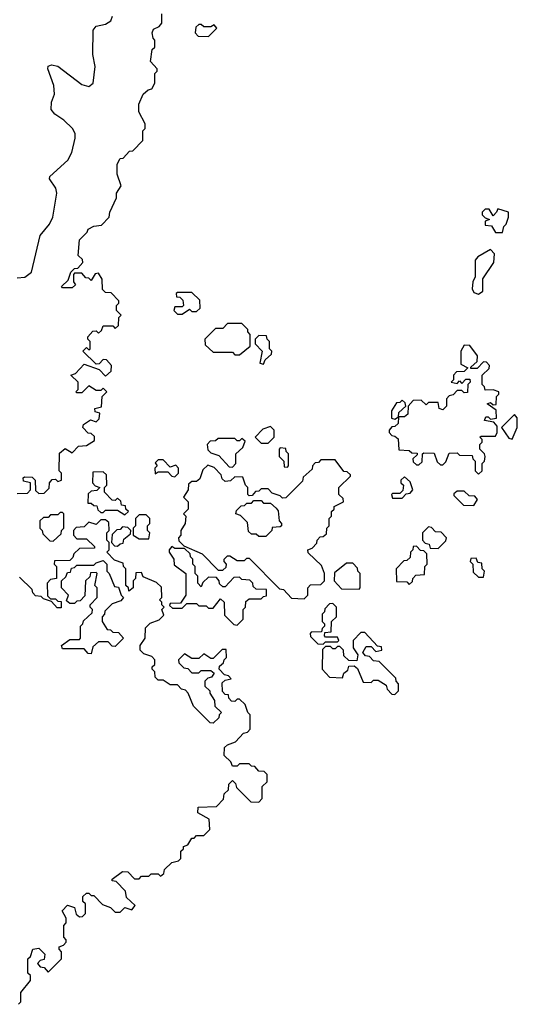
# Model space of a CAD drawing. Extents: x 2528705 to 2678277, y 911730 to 1023331.
# Tile 233 of 241: x 2676195 to 2678277, y 924505 to 928620. Entities that reach past the tile are written whole.
import ezdxf

# ---------------------------------------------------------------- set-up
doc = ezdxf.new("R2010")
doc.units = 0

msp = doc.modelspace()

# ---------------------------------------------------------------- linework, layer by layer
at = {"layer": '0CON20XD'}
for points in [[(2676185, 926640), (2676228.3, 926641.7), (2676240, 926655), (2676240, 926685), (2676211.7, 926691.7), (2676210, 926705), (2676215, 926710), (2676248.3, 926708.3), (2676260, 926695), (2676261.7, 926651.7), (2676275, 926640), (2676298.3, 926641.7), (2676318.3, 926661.7), (2676320, 926685), (2676331.7, 926698.3), (2676345, 926700), (2676355, 926690), (2676370, 926695), (2676370, 926725), (2676360, 926735), (2676361.7, 926808.3), (2676385, 926827.5), (2676415, 926810), (2676441.7, 926838.3), (2676475, 926840), (2676508.3, 926861.7), (2676508.3, 926878.3), (2676495, 926890), (2676481.7, 926891.7), (2676460, 926915), (2676461.7, 926928.3), (2676491.7, 926948.3), (2676515, 926940), (2676528.3, 926951.7), (2676530, 926975), (2676511.7, 926981.7), (2676510, 926995), (2676538.3, 927001.7), (2676540, 927045), (2676560, 927065), (2676545, 927080), (2676535, 927070), (2676515, 927070), (2676485, 927090), (2676455, 927060), (2676435, 927060), (2676430, 927065), (2676440, 927075), (2676440, 927105), (2676410, 927135), (2676428.3, 927141.7), (2676465, 927180), (2676528.3, 927158.3), (2676555, 927130), (2676578.3, 927151.7), (2676580, 927175), (2676558.3, 927198.3), (2676545, 927200), (2676528.3, 927181.7), (2676515, 927180), (2676460, 927235), (2676475, 927250), (2676485, 927240), (2676490, 927245), (2676490, 927275), (2676480, 927285), (2676480, 927295), (2676501.7, 927318.3), (2676515, 927320), (2676525, 927310), (2676538.3, 927321.7), (2676545, 927340), (2676585, 927340), (2676595, 927330), (2676608.3, 927341.7), (2676610, 927375), (2676620, 927385), (2676600, 927405), (2676600, 927425), (2676610, 927435), (2676610, 927445), (2676578.3, 927478.3), (2676555, 927480), (2676541.7, 927491.7), (2676540, 927535), (2676525, 927560), (2676511.7, 927558.3), (2676495, 927530), (2676485, 927540), (2676471.7, 927541.7), (2676455, 927560), (2676425, 927560), (2676420, 927555), (2676420, 927525), (2676428.3, 927511.7), (2676415, 927500), (2676375, 927500), (2676370, 927505), (2676398.3, 927531.7), (2676410, 927565), (2676425, 927580), (2676438.3, 927581.7), (2676460, 927605), (2676458.3, 927618.3), (2676440, 927635), (2676445, 927700), (2676478.3, 927731.7), (2676482.5, 927745), (2676505, 927757.5), (2676538.3, 927761.7), (2676570, 927795), (2676572.5, 927815), (2676600, 927875), (2676600, 927895), (2676620, 927925), (2676602.5, 927975), (2676603.6, 928016.4), (2676615, 928040), (2676628.3, 928041.7), (2676655, 928070), (2676668.3, 928071.7), (2676710, 928115), (2676710, 928155), (2676720, 928165), (2676720, 928185), (2676693.3, 928235), (2676693.6, 928266.4), (2676711.7, 928308.3), (2676733, 928327), (2676748.3, 928331.7), (2676760, 928355), (2676760, 928395), (2676770, 928405), (2676770, 928415), (2676742.5, 928445), (2676750, 928495), (2676760, 928505), (2676760, 928535), (2676753, 928543), (2676750, 928565), (2676755, 928580), (2676778.3, 928591.7), (2676790, 928605), (2676790, 928645)], [(2676185, 927541.7), (2676216.3, 927543.7), (2676244.7, 927565), (2676281.7, 927718.3), (2676320.3, 927765), (2676333.6, 927795), (2676350.7, 927895), (2676346.2, 927916.2), (2676320.8, 927955), (2676321.4, 927965), (2676397.3, 928032.7), (2676413.9, 928065), (2676428.1, 928125), (2676427.8, 928145), (2676416.8, 928165), (2676380, 928200), (2676342.5, 928225), (2676327.5, 928245), (2676328.9, 928275), (2676340.9, 928309.1), (2676338.7, 928345), (2676312.5, 928415), (2676314.2, 928425.8), (2676328.3, 928431.7), (2676355, 928425.6), (2676455, 928348.9), (2676485, 928341.1), (2676503.1, 928355), (2676510.8, 928425), (2676501.3, 928475), (2676503.2, 928576.8), (2676515, 928593.1), (2676555, 928601.6), (2676576.4, 928615), (2676583.9, 928635)], [(2676985, 928550), (2677020, 928585), (2677008.3, 928598.3), (2676995, 928590), (2676965, 928590), (2676955, 928600), (2676945, 928600), (2676931.7, 928588.3), (2676930, 928565), (2676941.7, 928551.7), (2676985, 928550)], [(2678215, 927730), (2678220, 927755), (2678230, 927765), (2678240, 927795), (2678240, 927815), (2678195, 927830), (2678190, 927815), (2678175, 927800), (2678158.3, 927828.3), (2678141.7, 927828.3), (2678130, 927815), (2678130, 927805), (2678141.7, 927791.7), (2678160, 927785), (2678141.7, 927778.3), (2678141.7, 927761.7), (2678168.3, 927758.3), (2678185, 927730), (2678215, 927730)], [(2678115, 927473.3), (2678132.5, 927485), (2678133, 927537), (2678178.8, 927605), (2678181.7, 927641.7), (2678165, 927660), (2678111.7, 927628.3), (2678100, 927615), (2678100, 927545), (2678090, 927525), (2678087.5, 927495), (2678095, 927480), (2678115, 927473.3)], [(2676875, 927390), (2676905, 927410), (2676915, 927400), (2676935, 927400), (2676950, 927415), (2676948.3, 927448.3), (2676915, 927480), (2676855, 927480), (2676850, 927475), (2676851.7, 927461.7), (2676865, 927460), (2676878.3, 927448.3), (2676880, 927425), (2676875, 927420), (2676845, 927420), (2676840, 927405), (2676855, 927390), (2676875, 927390)], [(2677115, 927220), (2677160, 927255), (2677160, 927305), (2677150, 927315), (2677150, 927325), (2677125, 927350), (2677065, 927350), (2677045, 927330), (2677015, 927330), (2676970, 927285), (2676971.7, 927261.7), (2677005, 927230), (2677085, 927230), (2677095, 927220), (2677115, 927220)], [(2677215, 927180), (2677221.7, 927198.3), (2677248.3, 927221.7), (2677250, 927235), (2677240, 927245), (2677240, 927275), (2677230, 927285), (2677228.3, 927298.3), (2677195, 927300), (2677180, 927285), (2677180, 927265), (2677210, 927235), (2677200, 927185), (2677215, 927180)], [(2678115, 926720), (2678130, 926735), (2678130, 926765), (2678140, 926775), (2678142.5, 926795), (2678140, 926805), (2678120, 926825), (2678120, 926845), (2678130, 926855), (2678130, 926865), (2678120, 926875), (2678125, 926880), (2678185, 926880), (2678192.5, 926895), (2678191.7, 926921.7), (2678178.3, 926938.3), (2678140, 926945), (2678145, 926960), (2678155, 926960), (2678165, 926950), (2678190, 926955), (2678188.3, 926988.3), (2678150, 927015), (2678165, 927020), (2678175, 927010), (2678188.3, 927011.7), (2678190, 927045), (2678200, 927055), (2678200, 927065), (2678175, 927072.5), (2678141.7, 927071.7), (2678140, 927085), (2678130, 927095), (2678130, 927135), (2678158.3, 927161.7), (2678160, 927175), (2678148.3, 927188.3), (2678135, 927190), (2678108.3, 927161.7), (2678081.7, 927161.7), (2678081.7, 927168.3), (2678108.3, 927191.7), (2678110, 927215), (2678078.3, 927258.3), (2678055, 927260), (2678040, 927235), (2678040, 927180), (2678070, 927165), (2678055, 927150), (2678021.7, 927148.3), (2678010, 927135), (2678010, 927115), (2678000, 927105), (2678025, 927100), (2678035, 927110), (2678045, 927100), (2678061.7, 927118.3), (2678078.3, 927118.3), (2678080, 927105), (2678070, 927095), (2678068.3, 927061.7), (2678055, 927060), (2678045, 927070), (2678025, 927070), (2678008.3, 927051.7), (2677991.7, 927048.3), (2677980, 927035), (2677980, 927005), (2677965, 926990), (2677950, 926995), (2677945, 927020), (2677905, 927020), (2677895, 927010), (2677875, 927030), (2677841.7, 927028.3), (2677820, 927005), (2677818.3, 926971.7), (2677805, 926960), (2677780, 926960), (2677778.3, 926931.7), (2677765, 926920), (2677751.7, 926918.3), (2677740, 926905), (2677740, 926895), (2677751.7, 926881.7), (2677765, 926880), (2677778.3, 926868.3), (2677781.7, 926821.7), (2677825, 926820), (2677835, 926810), (2677858.3, 926808.3), (2677858.3, 926801.7), (2677840, 926785), (2677841.7, 926771.7), (2677855, 926760), (2677865, 926760), (2677878.3, 926771.7), (2677880, 926805), (2677885, 926810), (2677928.3, 926808.3), (2677941.7, 926771.7), (2677955, 926760), (2677965, 926760), (2677978.3, 926771.7), (2677991.7, 926808.3), (2678025, 926810), (2678035, 926800), (2678088.3, 926798.3), (2678090, 926785), (2678100, 926775), (2678100, 926735), (2678115, 926720)], [(2677765, 926950), (2677780, 926960), (2677781.7, 926978.3), (2677810, 927005), (2677808.3, 927018.3), (2677795, 927030), (2677785, 927020), (2677771.7, 927018.3), (2677750, 926985), (2677750, 926955), (2677765, 926950)], [(2678255, 926867.5), (2678276.7, 926915), (2678276.4, 926956.4), (2678265, 926970), (2678210, 926915), (2678241.7, 926871.7), (2678255, 926867.5)], [(2677235, 926850), (2677260, 926875), (2677260, 926905), (2677245, 926920), (2677211.7, 926908.3), (2677180, 926875), (2677205, 926850), (2677235, 926850)], [(2677085, 926750), (2677100, 926765), (2677100, 926805), (2677128.3, 926831.7), (2677138.3, 926858.3), (2677125, 926870), (2677115, 926860), (2677105, 926860), (2677095, 926870), (2677025, 926870), (2677015, 926860), (2676991.7, 926858.3), (2676980, 926845), (2676981.7, 926821.7), (2676995, 926810), (2677028.3, 926798.3), (2677071.7, 926751.7), (2677085, 926750)], [(2677315, 926750), (2677320, 926755), (2677320, 926805), (2677310, 926815), (2677308.3, 926828.3), (2677285, 926830), (2677280, 926825), (2677280, 926795), (2677300, 926775), (2677301.7, 926751.7), (2677315, 926750)], [(2676845, 926710), (2676860, 926725), (2676860, 926745), (2676848.3, 926758.3), (2676825, 926750), (2676795, 926780), (2676775, 926780), (2676761.7, 926768.3), (2676770, 926755), (2676760, 926745), (2676761.7, 926721.7), (2676775, 926730), (2676815, 926730), (2676831.7, 926711.7), (2676845, 926710)], [(2677385, 926200), (2677400, 926215), (2677400, 926245), (2677411.7, 926258.3), (2677455, 926260), (2677470, 926275), (2677470, 926305), (2677458.3, 926338.3), (2677401.7, 926391.7), (2677400, 926405), (2677418.3, 926411.7), (2677438.3, 926431.7), (2677440, 926445), (2677451.7, 926458.3), (2677465, 926460), (2677478.3, 926471.7), (2677480, 926495), (2677490, 926505), (2677490, 926535), (2677500, 926545), (2677500, 926565), (2677510, 926575), (2677510, 926585), (2677550, 926605), (2677548.3, 926618.3), (2677530, 926635), (2677530, 926665), (2677578.3, 926711.7), (2677578.3, 926718.3), (2677565, 926730), (2677551.7, 926731.7), (2677515, 926780), (2677455, 926780), (2677445, 926770), (2677431.7, 926768.3), (2677420, 926755), (2677418.3, 926741.7), (2677381.7, 926708.3), (2677378.3, 926691.7), (2677308.3, 926621.7), (2677295, 926620), (2677285, 926630), (2677251.7, 926641.7), (2677235, 926660), (2677205, 926660), (2677195, 926650), (2677181.7, 926648.3), (2677168.3, 926631.7), (2677155, 926630), (2677150, 926635), (2677150, 926665), (2677140, 926675), (2677128.3, 926708.3), (2677095, 926710), (2677077, 926693), (2677055, 926690), (2677041.7, 926701.7), (2677038.3, 926718.3), (2677008.3, 926748.3), (2676981.7, 926758.3), (2676961.7, 926738.3), (2676948.3, 926701.7), (2676935, 926690), (2676915, 926690), (2676901.7, 926678.3), (2676900, 926655), (2676880, 926625), (2676900, 926605), (2676900, 926575), (2676880, 926555), (2676890, 926545), (2676887.5, 926515), (2676870, 926485), (2676870, 926465), (2676860, 926455), (2676861.7, 926441.7), (2676881.7, 926421.7), (2676958.3, 926388.3), (2677025, 926320), (2677045, 926320), (2677058.3, 926331.7), (2677060, 926345), (2677050, 926355), (2677050, 926365), (2677065, 926380), (2677075, 926380), (2677105, 926360), (2677135, 926360), (2677145, 926370), (2677155, 926370), (2677281.7, 926241.7), (2677298.3, 926238.3), (2677331.7, 926201.7), (2677385, 926200)], [(2676635, 926550), (2676650, 926565), (2676640, 926575), (2676638.3, 926588.3), (2676621.7, 926591.7), (2676618.3, 926608.3), (2676605, 926620), (2676595, 926610), (2676581.7, 926611.7), (2676550, 926645), (2676550, 926665), (2676560, 926675), (2676558.3, 926718.3), (2676545, 926730), (2676501.7, 926728.3), (2676500, 926685), (2676511.7, 926671.7), (2676530, 926665), (2676518.3, 926651.7), (2676495, 926650), (2676481.7, 926638.3), (2676480, 926600), (2676495, 926600), (2676505, 926590), (2676518.3, 926588.3), (2676521.7, 926571.7), (2676535, 926560), (2676545, 926560), (2676555, 926570), (2676605, 926570), (2676635, 926550)], [(2677795, 926620), (2677811.7, 926638.3), (2677828.3, 926641.7), (2677840, 926655), (2677828.3, 926688.3), (2677805, 926710), (2677790, 926695), (2677790, 926685), (2677800, 926675), (2677798.3, 926651.7), (2677785, 926640), (2677755, 926640), (2677750, 926635), (2677755, 926620), (2677795, 926620)], [(2678095, 926590), (2678110, 926615), (2678098.3, 926628.3), (2678075, 926630), (2678055, 926650), (2678025, 926650), (2678011.7, 926638.3), (2678011.7, 926631.7), (2678051.7, 926591.7), (2678095, 926590)], [(2677225, 926460), (2677195, 926460), (2677185, 926470), (2677165, 926470), (2677151.7, 926481.7), (2677148.3, 926518.3), (2677118.3, 926548.3), (2677100, 926555), (2677101.7, 926568.3), (2677121.7, 926588.3), (2677135, 926590), (2677145, 926600), (2677165, 926600), (2677175, 926610), (2677205, 926610), (2677215, 926600), (2677245, 926600), (2677268.3, 926578.3), (2677277, 926567), (2677280, 926525), (2677290, 926515), (2677290, 926505), (2677285, 926500), (2677251.7, 926498.3), (2677250, 926485), (2677225, 926460)], [(2676335, 926440), (2676368.3, 926471.7), (2676370, 926485), (2676380, 926495), (2676380, 926555), (2676375, 926560), (2676365, 926560), (2676355, 926550), (2676325, 926550), (2676315, 926540), (2676295, 926540), (2676280, 926525), (2676280, 926495), (2676290, 926485), (2676291.7, 926471.7), (2676321.7, 926441.7), (2676335, 926440)], [(2676735, 926450), (2676740, 926475), (2676730, 926485), (2676730, 926505), (2676740, 926515), (2676740, 926535), (2676725, 926550), (2676695, 926550), (2676680, 926535), (2676680, 926505), (2676670, 926495), (2676670, 926465), (2676695, 926450), (2676735, 926450)], [(2676190, 924505), (2676200, 924515), (2676200, 924555), (2676240, 924605), (2676240, 924625), (2676230, 924635), (2676230, 924695), (2676240, 924705), (2676250, 924735), (2676275, 924740), (2676300, 924715), (2676298.3, 924691.7), (2676281.7, 924688.3), (2676270, 924675), (2676281.7, 924661.7), (2676298.3, 924658.3), (2676315, 924640), (2676370, 924695), (2676370, 924725), (2676360, 924735), (2676360, 924745), (2676378.3, 924751.7), (2676390, 924765), (2676390, 924775), (2676380, 924785), (2676380, 924835), (2676390, 924845), (2676390, 924865), (2676372.5, 924895), (2676395, 924920), (2676425, 924910), (2676431.7, 924881.7), (2676445, 924870), (2676458.3, 924871.7), (2676470, 924885), (2676470, 924925), (2676460, 924935), (2676460, 924955), (2676475, 924970), (2676485, 924970), (2676495, 924960), (2676505, 924960), (2676541.7, 924921.7), (2676575, 924910), (2676595, 924890), (2676615, 924890), (2676635, 924910), (2676665, 924900), (2676678.3, 924918.3), (2676641.7, 924951.7), (2676638.3, 924978.3), (2676598.3, 925018.3), (2676581.7, 925021.7), (2676581.7, 925028.3), (2676625, 925060), (2676648.3, 925058.3), (2676675, 925030), (2676695, 925030), (2676705, 925040), (2676735, 925040), (2676745, 925050), (2676775, 925050), (2676785, 925040), (2676798.3, 925051.7), (2676801.7, 925068.3), (2676831.7, 925098.3), (2676860, 925105), (2676870, 925115), (2676870, 925145), (2676880, 925155), (2676880, 925165), (2676898.3, 925171.7), (2676915, 925200), (2676925, 925200), (2676935, 925210), (2676965, 925210), (2676990, 925235), (2676988.3, 925278.3), (2676940, 925305), (2676941.7, 925328.3), (2677018.3, 925331.7), (2677048.3, 925361.7), (2677050, 925385), (2677068.3, 925401.7), (2677070, 925425), (2677085, 925440), (2677098.3, 925428.3), (2677101.7, 925411.7), (2677161.7, 925351.7), (2677195, 925350), (2677210, 925365), (2677210, 925415), (2677230, 925435), (2677230, 925465), (2677218.3, 925478.3), (2677195, 925480), (2677178.3, 925498.3), (2677165, 925500), (2677155, 925510), (2677115, 925510), (2677105, 925500), (2677085, 925500), (2677078.3, 925518.3), (2677050, 925545), (2677051.7, 925578.3), (2677065, 925590), (2677098.3, 925601.7), (2677131.7, 925638.3), (2677148.3, 925641.7), (2677160, 925655), (2677160, 925715), (2677150, 925725), (2677138.3, 925758.3), (2677115, 925780), (2677105, 925780), (2677095, 925770), (2677081.7, 925771.7), (2677070, 925785), (2677068.3, 925798.3), (2677055, 925800), (2677043, 925813), (2677041.7, 925848.3), (2677055, 925860), (2677080, 925865), (2677068.3, 925878.3), (2677051.7, 925881.7), (2677030, 925905), (2677031.7, 925918.3), (2677048.3, 925931.7), (2677050, 925945), (2677060, 925955), (2677058.3, 925988.3), (2677041.7, 925988.3), (2677005, 925950), (2676995, 925950), (2676965, 925970), (2676945, 925950), (2676915, 925950), (2676885, 925970), (2676860, 925945), (2676861.7, 925931.7), (2676881.7, 925911.7), (2676898.3, 925908.3), (2676915, 925890), (2676945, 925890), (2676955, 925900), (2676995, 925900), (2677008.3, 925888.3), (2676998.3, 925871.7), (2676981.7, 925868.3), (2676970, 925855), (2676970, 925835), (2676990, 925815), (2676990, 925805), (2677010, 925775), (2677011.7, 925751.7), (2677040, 925725), (2677030, 925715), (2677028.3, 925701.7), (2677005, 925680), (2676991.7, 925681.7), (2676921.7, 925751.7), (2676900, 925805), (2676888.3, 925818.3), (2676871.7, 925821.7), (2676855, 925840), (2676825, 925840), (2676795, 925860), (2676775, 925860), (2676761.7, 925871.7), (2676760, 925895), (2676750, 925905), (2676750, 925915), (2676760, 925925), (2676760, 925945), (2676748.3, 925958.3), (2676715, 925970), (2676700, 925985), (2676700, 926005), (2676720, 926035), (2676721.7, 926078.3), (2676741.7, 926098.3), (2676778.3, 926111.7), (2676798.3, 926131.7), (2676790, 926155), (2676800, 926165), (2676790, 926175), (2676790, 926185), (2676780, 926195), (2676790, 926205), (2676788.3, 926248.3), (2676768.3, 926268.3), (2676711.7, 926291.7), (2676705, 926310), (2676681.7, 926308.3), (2676680, 926285), (2676670, 926275), (2676670, 926245), (2676651.7, 926231.7), (2676650, 926245), (2676640, 926255), (2676640, 926325), (2676630, 926335), (2676628.3, 926348.3), (2676591.7, 926361.7), (2676560, 926395), (2676570, 926405), (2676570, 926435), (2676560, 926445), (2676560, 926475), (2676570, 926485), (2676568.3, 926518.3), (2676555, 926530), (2676535, 926530), (2676515, 926510), (2676485, 926520), (2676465, 926500), (2676431.7, 926498.3), (2676420, 926485), (2676420, 926465), (2676435, 926450), (2676475, 926450), (2676508.3, 926418.3), (2676508.3, 926411.7), (2676445, 926410), (2676421.7, 926388.3), (2676418.3, 926371.7), (2676405, 926360), (2676341.7, 926358.3), (2676340, 926345), (2676350, 926335), (2676350, 926285), (2676325, 926280), (2676310, 926265), (2676311.7, 926211.7), (2676325, 926200), (2676345, 926200), (2676355, 926190), (2676368.3, 926188.3), (2676368.3, 926161.7), (2676351.7, 926161.7), (2676328.3, 926188.3), (2676295, 926200), (2676285, 926210), (2676261.7, 926211.7), (2676250, 926225), (2676248.3, 926238.3), (2676195, 926290)], [(2676605, 926420), (2676615, 926430), (2676628.3, 926431.7), (2676631.7, 926448.3), (2676658.3, 926471.7), (2676660, 926485), (2676648.3, 926498.3), (2676625, 926500), (2676615, 926490), (2676601.7, 926488.3), (2676581.7, 926468.3), (2676580, 926435), (2676591.7, 926421.7), (2676605, 926420)], [(2677945, 926410), (2677978.3, 926441.7), (2677980, 926455), (2677958.3, 926478.3), (2677935, 926480), (2677918.3, 926498.3), (2677905, 926500), (2677880, 926475), (2677880, 926445), (2677891.7, 926431.7), (2677908.3, 926428.3), (2677911.7, 926411.7), (2677945, 926410)], [(2677105, 926090), (2677130, 926115), (2677130, 926155), (2677140, 926165), (2677141.7, 926188.3), (2677155, 926200), (2677205, 926200), (2677215, 926210), (2677228.3, 926211.7), (2677228.3, 926238.3), (2677185, 926240), (2677171.7, 926251.7), (2677170, 926265), (2677158.3, 926278.3), (2677125, 926280), (2677115, 926290), (2677091.7, 926288.3), (2677055, 926250), (2677045, 926250), (2677031.7, 926261.7), (2677030, 926275), (2677018.3, 926288.3), (2676985, 926290), (2676961.7, 926268.3), (2676955, 926250), (2676940, 926265), (2676940, 926295), (2676930, 926305), (2676930, 926335), (2676920, 926345), (2676920, 926365), (2676910, 926375), (2676908.3, 926388.3), (2676885, 926410), (2676845, 926410), (2676831.7, 926418.3), (2676820, 926405), (2676820, 926395), (2676840, 926365), (2676841.7, 926341.7), (2676890, 926305), (2676890, 926215), (2676868.3, 926181.7), (2676825, 926180), (2676821.7, 926171.7), (2676835, 926160), (2676875, 926160), (2676895, 926180), (2676935, 926180), (2676945, 926170), (2676975, 926170), (2676985, 926160), (2677005, 926160), (2677035, 926200), (2677050, 926185), (2677051.7, 926131.7), (2677091.7, 926091.7), (2677105, 926090)], [(2677825, 926260), (2677838.3, 926271.7), (2677840, 926285), (2677851.7, 926298.3), (2677888.3, 926301.7), (2677890, 926335), (2677900, 926345), (2677898.3, 926388.3), (2677885, 926400), (2677871.7, 926401.7), (2677855, 926420), (2677841.7, 926418.3), (2677840, 926405), (2677830, 926395), (2677828.3, 926371.7), (2677815, 926360), (2677801.7, 926358.3), (2677770, 926325), (2677771.7, 926271.7), (2677815, 926270), (2677825, 926260)], [(2678135, 926290), (2678140, 926315), (2678130, 926325), (2678128.3, 926348.3), (2678111.7, 926351.7), (2678105, 926370), (2678081.7, 926368.3), (2678080, 926355), (2678090, 926345), (2678091.7, 926311.7), (2678115, 926290), (2678135, 926290)], [(2676495, 925970), (2676481.7, 925971.7), (2676465, 925990), (2676375, 925990), (2676370, 926005), (2676405, 926030), (2676445, 926030), (2676450, 926035), (2676450, 926085), (2676460, 926095), (2676461.7, 926108.3), (2676498.3, 926141.7), (2676500, 926155), (2676490, 926165), (2676490, 926175), (2676520, 926205), (2676520, 926245), (2676510, 926255), (2676520, 926305), (2676515, 926310), (2676491.7, 926308.3), (2676488.3, 926291.7), (2676470, 926275), (2676468.3, 926211.7), (2676448.3, 926191.7), (2676435, 926190), (2676425, 926180), (2676405, 926180), (2676391.7, 926191.7), (2676400, 926215), (2676370, 926245), (2676370, 926275), (2676388.3, 926291.7), (2676395, 926310), (2676408.3, 926311.7), (2676411.7, 926328.3), (2676425, 926330), (2676435, 926340), (2676505, 926340), (2676515, 926350), (2676545, 926360), (2676560, 926345), (2676560, 926315), (2676570, 926305), (2676591.7, 926251.7), (2676608.3, 926248.3), (2676620, 926215), (2676630, 926205), (2676618.3, 926191.7), (2676581.7, 926178.3), (2676551.7, 926148.3), (2676550, 926135), (2676540, 926125), (2676540, 926105), (2676561.7, 926071.7), (2676575, 926070), (2676585, 926060), (2676608.3, 926058.3), (2676630, 926035), (2676595, 926000), (2676581.7, 926001.7), (2676565, 926020), (2676525, 926020), (2676501.7, 925998.3), (2676495, 925970)], [(2677615, 926240), (2677620, 926245), (2677620, 926305), (2677610, 926315), (2677608.3, 926328.3), (2677588.3, 926348.3), (2677561.7, 926348.3), (2677511.7, 926308.3), (2677510, 926275), (2677541.7, 926241.7), (2677615, 926240)], [(2677465, 926010), (2677475, 926020), (2677525, 926020), (2677530, 926025), (2677525, 926040), (2677475, 926040), (2677470, 926045), (2677471.7, 926058.3), (2677498.3, 926061.7), (2677500, 926105), (2677520, 926125), (2677520, 926165), (2677505, 926180), (2677491.7, 926178.3), (2677471.7, 926158.3), (2677470, 926145), (2677460, 926135), (2677460, 926105), (2677470, 926095), (2677470, 926085), (2677460, 926075), (2677458.3, 926061.7), (2677415, 926060), (2677410, 926055), (2677411.7, 926041.7), (2677441.7, 926011.7), (2677465, 926010)], [(2677765, 925800), (2677780, 925815), (2677780, 925845), (2677770, 925855), (2677768.3, 925868.3), (2677698.3, 925938.3), (2677675, 925940), (2677658.3, 925958.3), (2677641.7, 925961.7), (2677630, 925975), (2677645, 926000), (2677665, 926000), (2677685, 925980), (2677710, 925985), (2677708.3, 925998.3), (2677691.7, 926001.7), (2677638.3, 926058.3), (2677621.7, 926058.3), (2677590, 926025), (2677590, 925995), (2677610, 925965), (2677605, 925940), (2677571.7, 925941.7), (2677551.7, 925961.7), (2677550, 925985), (2677535, 926000), (2677525, 926000), (2677515, 925990), (2677505, 925990), (2677495, 926000), (2677475, 926000), (2677461.7, 925988.3), (2677460, 925905), (2677491.7, 925871.7), (2677545, 925870), (2677551.7, 925888.3), (2677568.3, 925901.7), (2677571.7, 925918.3), (2677595, 925920), (2677608.3, 925908.3), (2677631.7, 925851.7), (2677665, 925850), (2677675, 925860), (2677695, 925860), (2677728.3, 925838.3), (2677731.7, 925821.7), (2677751.7, 925801.7), (2677765, 925800)]]:
    msp.add_lwpolyline(points, dxfattribs=at)

doc.saveas('drawing.dxf')
